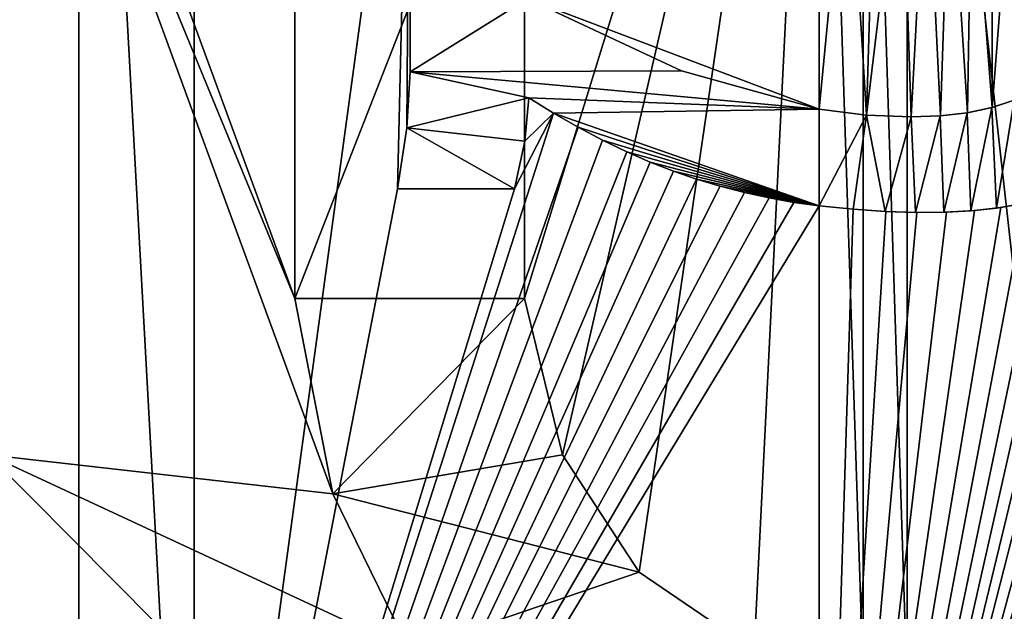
# Model space of a CAD drawing. Header units: millimetres. Extents: x -52 to 107, y -6 to 112.
# Tile 216 of 256: x 49.82 to 52.5, y 68.6 to 70.21. Entities that reach past the tile are written whole.
import ezdxf

# ---------------------------------------------------------------- set-up
doc = ezdxf.new("R2010")
doc.units = ezdxf.units.MM
doc.header["$LTSCALE"] = 65.185185
for name, color, linetype in [('1165', 7, 'CONTINUOUS'), ('1166', 7, 'CONTINUOUS'), ('1167', 7, 'CONTINUOUS'), ('1196', 7, 'CONTINUOUS'), ('1197', 7, 'CONTINUOUS'), ('1198', 7, 'CONTINUOUS'), ('1199', 7, 'CONTINUOUS'), ('1303', 7, 'CONTINUOUS'), ('1339', 7, 'CONTINUOUS'), ('1346', 7, 'CONTINUOUS'), ('1347', 7, 'CONTINUOUS'), ('1348', 7, 'CONTINUOUS'), ('1349', 7, 'CONTINUOUS'), ('1351', 7, 'CONTINUOUS'), ('1352', 7, 'CONTINUOUS'), ('1357', 7, 'CONTINUOUS'), ('1359', 7, 'CONTINUOUS'), ('3030', 7, 'CONTINUOUS'), ('3031', 7, 'CONTINUOUS'), ('3068', 7, 'CONTINUOUS'), ('3069', 7, 'CONTINUOUS'), ('3244', 7, 'CONTINUOUS'), ('3248', 7, 'CONTINUOUS'), ('3252', 7, 'CONTINUOUS'), ('468', 7, 'CONTINUOUS'), ('470', 7, 'CONTINUOUS'), ('471', 7, 'CONTINUOUS'), ('472', 7, 'CONTINUOUS'), ('478', 7, 'CONTINUOUS'), ('481', 7, 'CONTINUOUS'), ('482', 7, 'CONTINUOUS')]:
    doc.layers.add(name, color=color, linetype=linetype)

msp = doc.modelspace()

# ---------------------------------------------------------------- linework, layer by layer
at = {"layer": '1165', "color": 7, "linetype": 'CONTINUOUS', "true_color": 0x141a1c}
for points in [[(50.5728, 71.0489, 45.3001), (50.5728, 69.4532, 45.3001), (50.5728, 71.0489, 45.8001), (50.5728, 71.0489, 45.3001)], [(50.5728, 71.0489, 45.8001), (50.5728, 69.4532, 45.3001), (50.5728, 69.4532, 45.8001), (50.5728, 71.0489, 45.8001)]]:
    msp.add_3dface(points, dxfattribs=at)
at = {"layer": '1166', "color": 7, "linetype": 'CONTINUOUS', "true_color": 0x141a1c}
for points in [[(50.5728, 69.4532, 45.3001), (50.6769, 68.9213, 45.3001), (50.5728, 69.4532, 45.8001), (50.5728, 69.4532, 45.3001)], [(50.5728, 69.4532, 45.8001), (50.6769, 68.9213, 45.3001), (50.6769, 68.9213, 45.8001), (50.5728, 69.4532, 45.8001)]]:
    msp.add_3dface(points, dxfattribs=at)
at = {"layer": '1167', "color": 7, "linetype": 'CONTINUOUS', "true_color": 0x141a1c}
for points in [[(50.6769, 68.9213, 45.3001), (50.8853, 68.4958, 45.3001), (50.8853, 68.4958, 45.8001), (50.6769, 68.9213, 45.3001)], [(50.6769, 68.9213, 45.8001), (50.6769, 68.9213, 45.3001), (50.8853, 68.4958, 45.8001), (50.6769, 68.9213, 45.8001)]]:
    msp.add_3dface(points, dxfattribs=at)
at = {"layer": '1196', "color": 7, "linetype": 'CONTINUOUS', "true_color": 0x141a1c}
for points in [[(51.8228, 68.4958, 45.8001), (51.8228, 68.4958, 45.3001), (51.5103, 68.7085, 45.8001), (51.8228, 68.4958, 45.8001)], [(51.5103, 68.7085, 45.8001), (51.8228, 68.4958, 45.3001), (51.5103, 68.7085, 45.3001), (51.5103, 68.7085, 45.8001)]]:
    msp.add_3dface(points, dxfattribs=at)
at = {"layer": '1197', "color": 7, "linetype": 'CONTINUOUS', "true_color": 0x141a1c}
for points in [[(51.5103, 68.7085, 45.8001), (51.5103, 68.7085, 45.3001), (51.3019, 69.0277, 45.8001), (51.5103, 68.7085, 45.8001)], [(51.3019, 69.0277, 45.8001), (51.5103, 68.7085, 45.3001), (51.3019, 69.0277, 45.3001), (51.3019, 69.0277, 45.8001)]]:
    msp.add_3dface(points, dxfattribs=at)
at = {"layer": '1198', "color": 7, "linetype": 'CONTINUOUS', "true_color": 0x141a1c}
for points in [[(51.3019, 69.0277, 45.8001), (51.3019, 69.0277, 45.3001), (51.1978, 69.4532, 45.8001), (51.3019, 69.0277, 45.8001)], [(51.1978, 69.4532, 45.8001), (51.3019, 69.0277, 45.3001), (51.1978, 69.4532, 45.3001), (51.1978, 69.4532, 45.8001)]]:
    msp.add_3dface(points, dxfattribs=at)
at = {"layer": '1199', "color": 7, "linetype": 'CONTINUOUS', "true_color": 0x141a1c}
for points in [[(51.1978, 69.4532, 45.8001), (51.1978, 69.4532, 45.3001), (51.1978, 71.0489, 45.3001), (51.1978, 69.4532, 45.8001)], [(51.1978, 71.0489, 45.8001), (51.1978, 69.4532, 45.8001), (51.1978, 71.0489, 45.3001), (51.1978, 71.0489, 45.8001)]]:
    msp.add_3dface(points, dxfattribs=at)
at = {"layer": '1303', "color": 7, "linetype": 'CONTINUOUS', "true_color": 0x141a1c}
for points in [[(50.8872, 71.2046, -45.7999), (51.2058, 70.2694, -45.7999), (50.8872, 70.0699, -45.7999), (50.8872, 71.2046, -45.7999)], [(51.2058, 70.2694, -45.7999), (51.6255, 70.0728, -45.7999), (50.8872, 70.0699, -45.7999), (51.2058, 70.2694, -45.7999)], [(50.8776, 69.9174, -45.7999), (50.8872, 70.0699, -45.7999), (51.2097, 69.9987, -45.7999), (50.8776, 69.9174, -45.7999)], [(51.6255, 70.0728, -45.7999), (51.9999, 69.9683, -45.7999), (50.8872, 70.0699, -45.7999), (51.6255, 70.0728, -45.7999)], [(50.8872, 70.0699, -45.7999), (51.9999, 69.9683, -45.7999), (51.2097, 69.9987, -45.7999), (50.8872, 70.0699, -45.7999)], [(51.199, 69.8808, -45.7999), (50.8776, 69.9174, -45.7999), (51.2097, 69.9987, -45.7999), (51.199, 69.8808, -45.7999)], [(51.2097, 69.9987, -45.7999), (51.9999, 69.9683, -45.7999), (51.2774, 69.9571, -45.7999), (51.2097, 69.9987, -45.7999)], [(51.9999, 69.9683, -45.7999), (51.9999, 69.7049, -45.7999), (51.2774, 69.9571, -45.7999), (51.9999, 69.9683, -45.7999)], [(51.2774, 69.9571, -45.7999), (51.9999, 69.7049, -45.7999), (51.3444, 69.9188, -45.7999), (51.2774, 69.9571, -45.7999)], [(50.8522, 69.7513, -45.7999), (50.8776, 69.9174, -45.7999), (51.1708, 69.7513, -45.7999), (50.8522, 69.7513, -45.7999)], [(51.1708, 69.7513, -45.7999), (50.8776, 69.9174, -45.7999), (51.199, 69.8808, -45.7999), (51.1708, 69.7513, -45.7999)], [(51.3444, 69.9188, -45.7999), (51.9999, 69.7049, -45.7999), (51.4106, 69.8838, -45.7999), (51.3444, 69.9188, -45.7999)], [(51.4106, 69.8838, -45.7999), (51.9999, 69.7049, -45.7999), (51.4761, 69.8521, -45.7999), (51.4106, 69.8838, -45.7999)], [(51.4761, 69.8521, -45.7999), (51.9999, 69.7049, -45.7999), (51.5402, 69.824, -45.7999), (51.4761, 69.8521, -45.7999)], [(51.5402, 69.824, -45.7999), (51.9999, 69.7049, -45.7999), (51.6032, 69.7994, -45.7999), (51.5402, 69.824, -45.7999)], [(51.6032, 69.7994, -45.7999), (51.9999, 69.7049, -45.7999), (51.6662, 69.7777, -45.7999), (51.6032, 69.7994, -45.7999)], [(51.6662, 69.7777, -45.7999), (51.9999, 69.7049, -45.7999), (51.7306, 69.7583, -45.7999), (51.6662, 69.7777, -45.7999)], [(51.7306, 69.7583, -45.7999), (51.9999, 69.7049, -45.7999), (51.7965, 69.7411, -45.7999), (51.7306, 69.7583, -45.7999)], [(51.7965, 69.7411, -45.7999), (51.9999, 69.7049, -45.7999), (51.8634, 69.7265, -45.7999), (51.7965, 69.7411, -45.7999)], [(51.8634, 69.7265, -45.7999), (51.9999, 69.7049, -45.7999), (51.9312, 69.7145, -45.7999), (51.8634, 69.7265, -45.7999)]]:
    msp.add_3dface(points, dxfattribs=at)
at = {"layer": '1339', "color": 7, "linetype": 'CONTINUOUS', "true_color": 0x141a1c}
for points in [[(50.8872, 70.0699, -45.2999), (50.8872, 71.2046, -45.2999), (50.8872, 70.0699, -45.7999), (50.8872, 70.0699, -45.2999)], [(50.8872, 71.2046, -45.2999), (50.8872, 71.2046, -45.7999), (50.8872, 70.0699, -45.7999), (50.8872, 71.2046, -45.2999)]]:
    msp.add_3dface(points, dxfattribs=at)
at = {"layer": '1346', "color": 7, "linetype": 'CONTINUOUS', "true_color": 0x141a1c}
for points in [[(51.2774, 69.9571, -45.2999), (51.2097, 69.9987, -45.2999), (51.2774, 69.9571, -45.7999), (51.2774, 69.9571, -45.2999)], [(51.2097, 69.9987, -45.2999), (51.2097, 69.9987, -45.7999), (51.2774, 69.9571, -45.7999), (51.2097, 69.9987, -45.2999)], [(51.3444, 69.9188, -45.2999), (51.2774, 69.9571, -45.2999), (51.3444, 69.9188, -45.7999), (51.3444, 69.9188, -45.2999)], [(51.2774, 69.9571, -45.2999), (51.2774, 69.9571, -45.7999), (51.3444, 69.9188, -45.7999), (51.2774, 69.9571, -45.2999)], [(51.4106, 69.8838, -45.2999), (51.3444, 69.9188, -45.2999), (51.4106, 69.8838, -45.7999), (51.4106, 69.8838, -45.2999)], [(51.3444, 69.9188, -45.2999), (51.3444, 69.9188, -45.7999), (51.4106, 69.8838, -45.7999), (51.3444, 69.9188, -45.2999)], [(51.4761, 69.8521, -45.2999), (51.4106, 69.8838, -45.2999), (51.4761, 69.8521, -45.7999), (51.4761, 69.8521, -45.2999)], [(51.4106, 69.8838, -45.2999), (51.4106, 69.8838, -45.7999), (51.4761, 69.8521, -45.7999), (51.4106, 69.8838, -45.2999)], [(51.5402, 69.824, -45.2999), (51.4761, 69.8521, -45.2999), (51.5402, 69.824, -45.7999), (51.5402, 69.824, -45.2999)], [(51.4761, 69.8521, -45.2999), (51.4761, 69.8521, -45.7999), (51.5402, 69.824, -45.7999), (51.4761, 69.8521, -45.2999)], [(51.6032, 69.7994, -45.2999), (51.5402, 69.824, -45.2999), (51.6032, 69.7994, -45.7999), (51.6032, 69.7994, -45.2999)], [(51.5402, 69.824, -45.2999), (51.5402, 69.824, -45.7999), (51.6032, 69.7994, -45.7999), (51.5402, 69.824, -45.2999)], [(51.6662, 69.7777, -45.2999), (51.6032, 69.7994, -45.2999), (51.6662, 69.7777, -45.7999), (51.6662, 69.7777, -45.2999)], [(51.6032, 69.7994, -45.2999), (51.6032, 69.7994, -45.7999), (51.6662, 69.7777, -45.7999), (51.6032, 69.7994, -45.2999)], [(51.7306, 69.7583, -45.2999), (51.6662, 69.7777, -45.2999), (51.7306, 69.7583, -45.7999), (51.7306, 69.7583, -45.2999)], [(51.6662, 69.7777, -45.2999), (51.6662, 69.7777, -45.7999), (51.7306, 69.7583, -45.7999), (51.6662, 69.7777, -45.2999)], [(51.7965, 69.7411, -45.2999), (51.7306, 69.7583, -45.2999), (51.7965, 69.7411, -45.7999), (51.7965, 69.7411, -45.2999)], [(51.7306, 69.7583, -45.2999), (51.7306, 69.7583, -45.7999), (51.7965, 69.7411, -45.7999), (51.7306, 69.7583, -45.2999)], [(51.8634, 69.7265, -45.2999), (51.7965, 69.7411, -45.2999), (51.8634, 69.7265, -45.7999), (51.8634, 69.7265, -45.2999)], [(51.7965, 69.7411, -45.2999), (51.7965, 69.7411, -45.7999), (51.8634, 69.7265, -45.7999), (51.7965, 69.7411, -45.2999)], [(51.9312, 69.7145, -45.2999), (51.8634, 69.7265, -45.2999), (51.9312, 69.7145, -45.7999), (51.9312, 69.7145, -45.2999)], [(51.8634, 69.7265, -45.2999), (51.8634, 69.7265, -45.7999), (51.9312, 69.7145, -45.7999), (51.8634, 69.7265, -45.2999)], [(51.9999, 69.7049, -45.2999), (51.9312, 69.7145, -45.2999), (51.9999, 69.7049, -45.7999), (51.9999, 69.7049, -45.2999)], [(51.9999, 69.7049, -45.7999), (51.9312, 69.7145, -45.2999), (51.9312, 69.7145, -45.7999), (51.9999, 69.7049, -45.7999)], [(52.0924, 69.6958, -45.2997), (51.9999, 69.7049, -45.2999), (52.0921, 69.6958, -45.7997), (52.0924, 69.6958, -45.2997)], [(51.9999, 69.7049, -45.2999), (51.9999, 69.7049, -45.7999), (52.0921, 69.6958, -45.7997), (51.9999, 69.7049, -45.2999)], [(52.1795, 69.69, -45.7991), (52.0924, 69.6958, -45.2997), (52.0921, 69.6958, -45.7997), (52.1795, 69.69, -45.7991)], [(52.1811, 69.6899, -45.2991), (52.0924, 69.6958, -45.2997), (52.1795, 69.69, -45.7991), (52.1811, 69.6899, -45.2991)], [(52.2616, 69.6874, -45.7983), (52.1811, 69.6899, -45.2991), (52.1795, 69.69, -45.7991), (52.2616, 69.6874, -45.7983)], [(52.2659, 69.6873, -45.2982), (52.1811, 69.6899, -45.2991), (52.2616, 69.6874, -45.7983), (52.2659, 69.6873, -45.2982)], [(52.4129, 69.6917, -45.796), (52.3465, 69.6882, -45.2971), (52.3392, 69.688, -45.7972), (52.4129, 69.6917, -45.796)], [(52.4228, 69.6925, -45.2957), (52.3465, 69.6882, -45.2971), (52.4129, 69.6917, -45.796), (52.4228, 69.6925, -45.2957)], [(52.4826, 69.6989, -45.7945), (52.4228, 69.6925, -45.2957), (52.4129, 69.6917, -45.796), (52.4826, 69.6989, -45.7945)], [(52.4943, 69.7006, -45.2941), (52.4228, 69.6925, -45.2957), (52.4826, 69.6989, -45.7945), (52.4943, 69.7006, -45.2941)], [(52.5488, 69.7102, -45.793), (52.4943, 69.7006, -45.2941), (52.4826, 69.6989, -45.7945), (52.5488, 69.7102, -45.793)], [(52.5605, 69.7127, -45.2925), (52.4943, 69.7006, -45.2941), (52.5488, 69.7102, -45.793), (52.5605, 69.7127, -45.2925)], [(52.3392, 69.688, -45.7972), (52.2659, 69.6873, -45.2982), (52.2616, 69.6874, -45.7983), (52.3392, 69.688, -45.7972)], [(52.3465, 69.6882, -45.2971), (52.2659, 69.6873, -45.2982), (52.3392, 69.688, -45.7972), (52.3465, 69.6882, -45.2971)]]:
    msp.add_3dface(points, dxfattribs=at)
at = {"layer": '1347', "color": 7, "linetype": 'CONTINUOUS', "true_color": 0x141a1c}
for points in [[(51.2097, 69.9987, -45.2999), (51.199, 69.8808, -45.2999), (51.2097, 69.9987, -45.7999), (51.2097, 69.9987, -45.2999)], [(51.199, 69.8808, -45.2999), (51.199, 69.8808, -45.7999), (51.2097, 69.9987, -45.7999), (51.199, 69.8808, -45.2999)], [(51.199, 69.8808, -45.2999), (51.1708, 69.7513, -45.2999), (51.199, 69.8808, -45.7999), (51.199, 69.8808, -45.2999)], [(51.1708, 69.7513, -45.2999), (51.1708, 69.7513, -45.7999), (51.199, 69.8808, -45.7999), (51.1708, 69.7513, -45.2999)]]:
    msp.add_3dface(points, dxfattribs=at)
at = {"layer": '1348', "color": 7, "linetype": 'CONTINUOUS', "true_color": 0x141a1c}
for points in [[(51.1708, 69.7513, -45.2999), (50.8522, 69.7513, -45.2999), (51.1708, 69.7513, -45.7999), (51.1708, 69.7513, -45.2999)], [(50.8522, 69.7513, -45.2999), (50.8522, 69.7513, -45.7999), (51.1708, 69.7513, -45.7999), (50.8522, 69.7513, -45.2999)]]:
    msp.add_3dface(points, dxfattribs=at)
at = {"layer": '1349', "color": 7, "linetype": 'CONTINUOUS', "true_color": 0x141a1c}
for points in [[(50.8776, 69.9174, -45.2999), (50.8872, 70.0699, -45.2999), (50.8776, 69.9174, -45.7999), (50.8776, 69.9174, -45.2999)], [(50.8872, 70.0699, -45.2999), (50.8872, 70.0699, -45.7999), (50.8776, 69.9174, -45.7999), (50.8872, 70.0699, -45.2999)], [(50.8522, 69.7513, -45.2999), (50.8776, 69.9174, -45.2999), (50.8522, 69.7513, -45.7999), (50.8522, 69.7513, -45.2999)], [(50.8776, 69.9174, -45.2999), (50.8776, 69.9174, -45.7999), (50.8522, 69.7513, -45.7999), (50.8776, 69.9174, -45.2999)]]:
    msp.add_3dface(points, dxfattribs=at)
at = {"layer": '1351', "color": 7, "linetype": 'CONTINUOUS', "true_color": 0x141a1c}
for points in [[(51.6255, 70.0728, -45.7999), (51.2058, 70.2694, -45.7999), (51.6255, 70.0728, -45.2999), (51.6255, 70.0728, -45.7999)], [(51.2058, 70.2694, -45.7999), (51.2058, 70.2694, -45.2999), (51.6255, 70.0728, -45.2999), (51.2058, 70.2694, -45.7999)], [(51.9999, 69.9683, -45.7999), (51.6255, 70.0728, -45.7999), (51.9999, 69.9683, -45.2999), (51.9999, 69.9683, -45.7999)], [(51.9999, 69.9683, -45.2999), (51.6255, 70.0728, -45.7999), (51.6255, 70.0728, -45.2999), (51.9999, 69.9683, -45.2999)], [(52.1284, 69.9521, -45.2995), (51.9999, 69.9683, -45.7999), (51.9999, 69.9683, -45.2999), (52.1284, 69.9521, -45.2995)], [(51.9999, 69.9683, -45.7999), (52.1284, 69.9521, -45.2995), (52.1284, 69.9521, -45.7995), (51.9999, 69.9683, -45.7999)], [(52.2499, 69.9469, -45.2984), (52.2498, 69.9469, -45.7985), (52.1284, 69.9521, -45.7995), (52.2499, 69.9469, -45.2984)], [(52.1284, 69.9521, -45.2995), (52.2499, 69.9469, -45.2984), (52.1284, 69.9521, -45.7995), (52.1284, 69.9521, -45.2995)]]:
    msp.add_3dface(points, dxfattribs=at)
at = {"layer": '1352', "color": 7, "linetype": 'CONTINUOUS', "true_color": 0x141a1c}
for points in [[(52.4695, 69.9727, -45.7948), (52.4707, 69.973, -45.2947), (52.5301, 69.9923, -45.7934), (52.4695, 69.9727, -45.7948)], [(52.4707, 69.973, -45.2947), (52.5309, 69.9926, -45.2933), (52.5301, 69.9923, -45.7934), (52.4707, 69.973, -45.2947)], [(52.3295, 69.9498, -45.7974), (52.3297, 69.9497, -45.2973), (52.4028, 69.9584, -45.7962), (52.3295, 69.9498, -45.7974)], [(52.3297, 69.9497, -45.2973), (52.4034, 69.9585, -45.2961), (52.4028, 69.9584, -45.7962), (52.3297, 69.9497, -45.2973)], [(52.4028, 69.9584, -45.7962), (52.4034, 69.9585, -45.2961), (52.4695, 69.9727, -45.7948), (52.4028, 69.9584, -45.7962)], [(52.4034, 69.9585, -45.2961), (52.4707, 69.973, -45.2947), (52.4695, 69.9727, -45.7948), (52.4034, 69.9585, -45.2961)], [(52.2498, 69.9469, -45.7985), (52.3297, 69.9497, -45.2973), (52.3295, 69.9498, -45.7974), (52.2498, 69.9469, -45.7985)], [(52.2498, 69.9469, -45.7985), (52.2499, 69.9469, -45.2984), (52.3297, 69.9497, -45.2973), (52.2498, 69.9469, -45.7985)]]:
    msp.add_3dface(points, dxfattribs=at)
at = {"layer": '1357', "color": 7, "linetype": 'CONTINUOUS', "true_color": 0x141a1c}
for points in [[(50.2991, 72.6062, -45.2999), (50.2991, 66.9002, -45.2999), (50.2991, 72.6062, -45.7999), (50.2991, 72.6062, -45.2999)], [(50.2991, 72.6062, -45.7999), (50.2991, 66.9002, -45.2999), (50.2991, 66.9002, -45.7999), (50.2991, 72.6062, -45.7999)]]:
    msp.add_3dface(points, dxfattribs=at)
at = {"layer": '1359', "color": 7, "linetype": 'CONTINUOUS', "true_color": 0x141a1c}
for points in [[(49.9856, 66.9002, -45.2999), (49.9856, 72.6062, -45.2999), (49.9856, 66.9002, -45.7999), (49.9856, 66.9002, -45.2999)], [(49.9856, 66.9002, -45.7999), (49.9856, 72.6062, -45.2999), (49.9856, 72.6062, -45.7999), (49.9856, 66.9002, -45.7999)]]:
    msp.add_3dface(points, dxfattribs=at)
at = {"layer": '3030', "color": 7, "linetype": 'CONTINUOUS', "true_color": 0xe0f2ff}
for points in [[(51.1978, 69.4532, 45.3001), (51.3019, 69.0277, 45.3001), (51.9998, 72.0516, 45.3001), (51.1978, 69.4532, 45.3001)], [(51.1978, 71.0489, 45.3001), (51.1978, 69.4532, 45.3001), (51.9998, 72.0516, 45.3001), (51.1978, 71.0489, 45.3001)], [(51.3019, 69.0277, 45.3001), (51.5103, 68.7085, 45.3001), (51.9998, 72.0516, 45.3001), (51.3019, 69.0277, 45.3001)], [(51.5103, 68.7085, 45.3001), (51.8228, 68.4958, 45.3001), (51.9998, 72.0516, 45.3001), (51.5103, 68.7085, 45.3001)], [(51.8228, 68.4958, 45.3001), (51.9999, 68.4505, 45.3001), (51.9998, 72.0516, 45.3001), (51.8228, 68.4958, 45.3001)]]:
    msp.add_3dface(points, dxfattribs=at)
at = {"layer": '3031', "color": 7, "linetype": 'CONTINUOUS', "true_color": 0xe0f2ff}
for points in [[(52.2394, 68.3894, 45.2988), (52.2394, 72.1128, 45.2988), (52.1196, 72.0822, 45.2998), (52.2394, 68.3894, 45.2988)], [(52.6562, 72.1128, 45.29), (52.2394, 72.1128, 45.2988), (52.6562, 68.3894, 45.29), (52.6562, 72.1128, 45.29)], [(52.2394, 72.1128, 45.2988), (52.2394, 68.3894, 45.2988), (52.6562, 68.3894, 45.29), (52.2394, 72.1128, 45.2988)], [(52.1197, 68.42, 45.2998), (52.1196, 72.0822, 45.2998), (51.9998, 72.0516, 45.3001), (52.1197, 68.42, 45.2998)], [(52.1197, 68.42, 45.2998), (52.2394, 68.3894, 45.2988), (52.1196, 72.0822, 45.2998), (52.1197, 68.42, 45.2998)], [(51.9999, 68.4505, 45.3001), (52.1197, 68.42, 45.2998), (51.9998, 72.0516, 45.3001), (51.9999, 68.4505, 45.3001)]]:
    msp.add_3dface(points, dxfattribs=at)
at = {"layer": '3068', "color": 7, "linetype": 'CONTINUOUS', "true_color": 0xe0f2ff}
for points in [[(51.9999, 69.9683, -45.2999), (51.9999, 70.7905, -45.2999), (52.0782, 70.7756, -45.2997), (51.9999, 69.9683, -45.2999)], [(52.1284, 69.9521, -45.2995), (51.9999, 69.9683, -45.2999), (52.0782, 70.7756, -45.2997), (52.1284, 69.9521, -45.2995)], [(52.1284, 69.9521, -45.2995), (52.0782, 70.7756, -45.2997), (52.1529, 70.7599, -45.2993), (52.1284, 69.9521, -45.2995)], [(52.1284, 69.9521, -45.2995), (52.1529, 70.7599, -45.2993), (52.2241, 70.7433, -45.2987), (52.1284, 69.9521, -45.2995)], [(52.2499, 69.9469, -45.2984), (52.1284, 69.9521, -45.2995), (52.2241, 70.7433, -45.2987), (52.2499, 69.9469, -45.2984)], [(52.2499, 69.9469, -45.2984), (52.2241, 70.7433, -45.2987), (52.2916, 70.7262, -45.2979), (52.2499, 69.9469, -45.2984)], [(52.2499, 69.9469, -45.2984), (52.2916, 70.7262, -45.2979), (52.3297, 69.9497, -45.2973), (52.2499, 69.9469, -45.2984)], [(52.2916, 70.7262, -45.2979), (52.3556, 70.7086, -45.2969), (52.3297, 69.9497, -45.2973), (52.2916, 70.7262, -45.2979)], [(52.3556, 70.7086, -45.2969), (52.4034, 69.9585, -45.2961), (52.3297, 69.9497, -45.2973), (52.3556, 70.7086, -45.2969)], [(52.3556, 70.7086, -45.2969), (52.4156, 70.6899, -45.2958), (52.4034, 69.9585, -45.2961), (52.3556, 70.7086, -45.2969)], [(52.4156, 70.6899, -45.2958), (52.4707, 69.973, -45.2947), (52.4034, 69.9585, -45.2961), (52.4156, 70.6899, -45.2958)], [(52.4156, 70.6899, -45.2958), (52.4715, 70.6699, -45.2947), (52.4707, 69.973, -45.2947), (52.4156, 70.6899, -45.2958)], [(52.4715, 70.6699, -45.2947), (52.5231, 70.6473, -45.2935), (52.4707, 69.973, -45.2947), (52.4715, 70.6699, -45.2947)], [(52.5231, 70.6473, -45.2935), (52.5309, 69.9926, -45.2933), (52.4707, 69.973, -45.2947), (52.5231, 70.6473, -45.2935)]]:
    msp.add_3dface(points, dxfattribs=at)
at = {"layer": '3069', "color": 7, "linetype": 'CONTINUOUS', "true_color": 0xe0f2ff}
for points in [[(51.9999, 69.9683, -45.2999), (51.2058, 70.2694, -45.2999), (51.9999, 70.7905, -45.2999), (51.9999, 69.9683, -45.2999)], [(51.2058, 70.2694, -45.2999), (51.9999, 69.9683, -45.2999), (51.6255, 70.0728, -45.2999), (51.2058, 70.2694, -45.2999)]]:
    msp.add_3dface(points, dxfattribs=at)
at = {"layer": '3244', "color": 7, "linetype": 'CONTINUOUS', "true_color": 0xe0f2ff}
for points in [[(50.5728, 71.0489, 45.8001), (50.5728, 69.4532, 45.8001), (51.1978, 71.0489, 45.8001), (50.5728, 71.0489, 45.8001)], [(50.5728, 69.4532, 45.8001), (51.1978, 69.4532, 45.8001), (51.1978, 71.0489, 45.8001), (50.5728, 69.4532, 45.8001)], [(50.5728, 69.4532, 45.8001), (50.6769, 68.9213, 45.8001), (51.1978, 69.4532, 45.8001), (50.5728, 69.4532, 45.8001)], [(50.6769, 68.9213, 45.8001), (51.3019, 69.0277, 45.8001), (51.1978, 69.4532, 45.8001), (50.6769, 68.9213, 45.8001)], [(50.6769, 68.9213, 45.8001), (51.5103, 68.7085, 45.8001), (51.3019, 69.0277, 45.8001), (50.6769, 68.9213, 45.8001)], [(50.6769, 68.9213, 45.8001), (50.8853, 68.4958, 45.8001), (51.5103, 68.7085, 45.8001), (50.6769, 68.9213, 45.8001)], [(50.8853, 68.4958, 45.8001), (51.8228, 68.4958, 45.8001), (51.5103, 68.7085, 45.8001), (50.8853, 68.4958, 45.8001)]]:
    msp.add_3dface(points, dxfattribs=at)
at = {"layer": '3248', "color": 7, "linetype": 'CONTINUOUS', "true_color": 0xe0f2ff}
for points in [[(50.2991, 72.6062, -45.7999), (50.2991, 66.9002, -45.7999), (49.9856, 72.6062, -45.7999), (50.2991, 72.6062, -45.7999)], [(50.2991, 66.9002, -45.7999), (49.9856, 66.9002, -45.7999), (49.9856, 72.6062, -45.7999), (50.2991, 66.9002, -45.7999)]]:
    msp.add_3dface(points, dxfattribs=at)
at = {"layer": '3252', "color": 7, "linetype": 'CONTINUOUS', "true_color": 0xe0f2ff}
for points in [[(52.4826, 69.6989, -45.7945), (52.4695, 69.9727, -45.7948), (52.5301, 69.9923, -45.7934), (52.4826, 69.6989, -45.7945)], [(52.5488, 69.7102, -45.793), (52.4826, 69.6989, -45.7945), (52.5301, 69.9923, -45.7934), (52.5488, 69.7102, -45.793)], [(51.9999, 69.7049, -45.7999), (51.9999, 69.9683, -45.7999), (52.1284, 69.9521, -45.7995), (51.9999, 69.7049, -45.7999)], [(52.3392, 69.688, -45.7972), (52.3295, 69.9498, -45.7974), (52.4028, 69.9584, -45.7962), (52.3392, 69.688, -45.7972)], [(52.4129, 69.6917, -45.796), (52.3392, 69.688, -45.7972), (52.4028, 69.9584, -45.7962), (52.4129, 69.6917, -45.796)], [(52.4129, 69.6917, -45.796), (52.4028, 69.9584, -45.7962), (52.4695, 69.9727, -45.7948), (52.4129, 69.6917, -45.796)], [(52.4826, 69.6989, -45.7945), (52.4129, 69.6917, -45.796), (52.4695, 69.9727, -45.7948), (52.4826, 69.6989, -45.7945)], [(52.0921, 69.6958, -45.7997), (51.9999, 69.7049, -45.7999), (52.1284, 69.9521, -45.7995), (52.0921, 69.6958, -45.7997)], [(52.1795, 69.69, -45.7991), (52.0921, 69.6958, -45.7997), (52.1284, 69.9521, -45.7995), (52.1795, 69.69, -45.7991)], [(52.2498, 69.9469, -45.7985), (52.1795, 69.69, -45.7991), (52.1284, 69.9521, -45.7995), (52.2498, 69.9469, -45.7985)], [(52.2616, 69.6874, -45.7983), (52.1795, 69.69, -45.7991), (52.2498, 69.9469, -45.7985), (52.2616, 69.6874, -45.7983)], [(52.2616, 69.6874, -45.7983), (52.2498, 69.9469, -45.7985), (52.3295, 69.9498, -45.7974), (52.2616, 69.6874, -45.7983)], [(52.3392, 69.688, -45.7972), (52.2616, 69.6874, -45.7983), (52.3295, 69.9498, -45.7974), (52.3392, 69.688, -45.7972)]]:
    msp.add_3dface(points, dxfattribs=at)
at = {"layer": '468', "color": 7, "linetype": 'CONTINUOUS', "true_color": 0xe0f2ff}
for points in [[(-3.0002, 103.4509, 44.0002), (51.9998, 103.4511, 44.0002), (-3.0001, 60.1643, 44.0001), (-3.0002, 103.4509, 44.0002)], [(-3.0001, 60.1643, 44.0001), (51.9998, 103.4511, 44.0002), (51.9999, 60.1644, 44.0001), (-3.0001, 60.1643, 44.0001)]]:
    msp.add_3dface(points, dxfattribs=at)
at = {"layer": '470', "color": 7, "linetype": 'CONTINUOUS', "true_color": 0xe0f2ff}
for points in [[(51.9998, 103.4513, -43.9998), (-3.0002, 103.4511, -43.9998), (51.9999, 60.1646, -43.9999), (51.9998, 103.4513, -43.9998)], [(51.9999, 60.1646, -43.9999), (-3.0002, 103.4511, -43.9998), (-3.0001, 60.1644, -43.9999), (51.9999, 60.1646, -43.9999)]]:
    msp.add_3dface(points, dxfattribs=at)
at = {"layer": '471', "color": 7, "linetype": 'CONTINUOUS', "true_color": 0xe0f2ff}
for points in [[(51.9999, 60.1644, 44.0001), (51.9998, 103.4511, 44.0002), (61.9998, 103.4511, 41.3207), (51.9999, 60.1644, 44.0001)], [(51.9999, 60.1644, 44.0001), (61.9998, 103.4511, 41.3207), (54.0861, 60.4601, 43.891), (51.9999, 60.1644, 44.0001)]]:
    msp.add_3dface(points, dxfattribs=at)
at = {"layer": '472', "color": 7, "linetype": 'CONTINUOUS', "true_color": 0xe0f2ff}
for points in [[(51.9998, 103.4513, -43.9998), (51.9999, 60.1646, -43.9999), (54.0756, 60.4579, -43.8919), (51.9998, 103.4513, -43.9998)], [(61.9998, 103.4513, -41.3203), (51.9998, 103.4513, -43.9998), (60.3568, 62.4005, -42.1703), (61.9998, 103.4513, -41.3203)], [(60.3568, 62.4005, -42.1703), (51.9998, 103.4513, -43.9998), (56.869, 61.3396, -43.3982), (60.3568, 62.4005, -42.1703)], [(56.869, 61.3396, -43.3982), (51.9998, 103.4513, -43.9998), (54.0756, 60.4579, -43.8919), (56.869, 61.3396, -43.3982)]]:
    msp.add_3dface(points, dxfattribs=at)
at = {"layer": '478', "color": 7, "linetype": 'CONTINUOUS', "true_color": 0xe0f2ff}
for points in [[(50.5728, 69.4532, 45.3001), (50.5728, 71.0489, 45.3001), (49.6353, 72.0064, 45.3001), (50.5728, 69.4532, 45.3001)], [(49.7394, 71.4745, 45.3001), (50.5728, 69.4532, 45.3001), (49.6353, 72.0064, 45.3001), (49.7394, 71.4745, 45.3001)], [(50.6769, 68.9213, 45.3001), (50.5728, 69.4532, 45.3001), (49.7394, 71.4745, 45.3001), (50.6769, 68.9213, 45.3001)], [(49.7394, 69.0277, 45.3001), (50.6769, 68.9213, 45.3001), (49.7394, 71.4745, 45.3001), (49.7394, 69.0277, 45.3001)], [(29.8124, 71.4425, 45.3001), (29.5624, 71.3148, 45.3001), (51.9999, 66.7511, 45.3001), (29.8124, 71.4425, 45.3001)], [(30.7499, 71.251, 45.3001), (29.8124, 71.4425, 45.3001), (51.9999, 66.7511, 45.3001), (30.7499, 71.251, 45.3001)], [(29.5624, 71.3148, 45.3001), (29.2499, 71.251, 45.3001), (51.9999, 66.7511, 45.3001), (29.5624, 71.3148, 45.3001)], [(51.9999, 66.7511, 45.3001), (6.9999, 71.251, 45.3001), (0.0141, 66.8999, 45.3001), (51.9999, 66.7511, 45.3001)], [(12.9999, 71.251, 45.3001), (6.9999, 71.251, 45.3001), (51.9999, 66.7511, 45.3001), (12.9999, 71.251, 45.3001)], [(16.2499, 71.251, 45.3001), (12.9999, 71.251, 45.3001), (51.9999, 66.7511, 45.3001), (16.2499, 71.251, 45.3001)], [(16.6249, 71.251, 45.3001), (16.2499, 71.251, 45.3001), (51.9999, 66.7511, 45.3001), (16.6249, 71.251, 45.3001)], [(17.4999, 71.251, 45.3001), (16.6249, 71.251, 45.3001), (51.9999, 66.7511, 45.3001), (17.4999, 71.251, 45.3001)], [(17.9999, 71.251, 45.3001), (17.4999, 71.251, 45.3001), (51.9999, 66.7511, 45.3001), (17.9999, 71.251, 45.3001)], [(18.8749, 71.251, 45.3001), (17.9999, 71.251, 45.3001), (51.9999, 66.7511, 45.3001), (18.8749, 71.251, 45.3001)], [(19.2499, 71.251, 45.3001), (18.8749, 71.251, 45.3001), (51.9999, 66.7511, 45.3001), (19.2499, 71.251, 45.3001)], [(19.7499, 71.251, 45.3001), (19.2499, 71.251, 45.3001), (51.9999, 66.7511, 45.3001), (19.7499, 71.251, 45.3001)], [(20.1249, 71.251, 45.3001), (19.7499, 71.251, 45.3001), (51.9999, 66.7511, 45.3001), (20.1249, 71.251, 45.3001)], [(20.6249, 71.251, 45.3001), (20.1249, 71.251, 45.3001), (51.9999, 66.7511, 45.3001), (20.6249, 71.251, 45.3001)], [(20.9999, 71.251, 45.3001), (20.6249, 71.251, 45.3001), (51.9999, 66.7511, 45.3001), (20.9999, 71.251, 45.3001)], [(22.5624, 71.251, 45.3001), (20.9999, 71.251, 45.3001), (51.9999, 66.7511, 45.3001), (22.5624, 71.251, 45.3001)], [(23.1249, 71.251, 45.3001), (22.5624, 71.251, 45.3001), (51.9999, 66.7511, 45.3001), (23.1249, 71.251, 45.3001)], [(23.6249, 71.251, 45.3001), (23.1249, 71.251, 45.3001), (51.9999, 66.7511, 45.3001), (23.6249, 71.251, 45.3001)], [(23.9999, 71.251, 45.3001), (23.6249, 71.251, 45.3001), (51.9999, 66.7511, 45.3001), (23.9999, 71.251, 45.3001)], [(24.4999, 71.251, 45.3001), (23.9999, 71.251, 45.3001), (51.9999, 66.7511, 45.3001), (24.4999, 71.251, 45.3001)], [(24.8749, 71.251, 45.3001), (24.4999, 71.251, 45.3001), (51.9999, 66.7511, 45.3001), (24.8749, 71.251, 45.3001)], [(25.7499, 71.251, 45.3001), (24.8749, 71.251, 45.3001), (51.9999, 66.7511, 45.3001), (25.7499, 71.251, 45.3001)], [(26.2499, 71.251, 45.3001), (25.7499, 71.251, 45.3001), (51.9999, 66.7511, 45.3001), (26.2499, 71.251, 45.3001)], [(27.1249, 71.251, 45.3001), (26.2499, 71.251, 45.3001), (51.9999, 66.7511, 45.3001), (27.1249, 71.251, 45.3001)], [(27.4999, 71.251, 45.3001), (27.1249, 71.251, 45.3001), (51.9999, 66.7511, 45.3001), (27.4999, 71.251, 45.3001)], [(28.9999, 71.251, 45.3001), (27.4999, 71.251, 45.3001), (51.9999, 66.7511, 45.3001), (28.9999, 71.251, 45.3001)], [(29.2499, 71.251, 45.3001), (28.9999, 71.251, 45.3001), (51.9999, 66.7511, 45.3001), (29.2499, 71.251, 45.3001)], [(30.7499, 71.251, 45.3001), (51.9999, 66.7511, 45.3001), (46.8228, 67.8574, 45.3001), (30.7499, 71.251, 45.3001)], [(51.9999, 66.7511, 45.3001), (49.7394, 69.0277, 45.3001), (49.6353, 68.4957, 45.3001), (51.9999, 66.7511, 45.3001)], [(50.8853, 68.4958, 45.3001), (50.6769, 68.9213, 45.3001), (49.7394, 69.0277, 45.3001), (50.8853, 68.4958, 45.3001)], [(51.9999, 66.7511, 45.3001), (50.8853, 68.4958, 45.3001), (49.7394, 69.0277, 45.3001), (51.9999, 66.7511, 45.3001)]]:
    msp.add_3dface(points, dxfattribs=at)
at = {"layer": '481', "color": 7, "linetype": 'CONTINUOUS', "true_color": 0xe0f2ff}
for points in [[(51.9999, 66.7513, -45.2999), (53.0529, 70.1795, -45.2738), (53.4752, 71.2344, -45.2487), (51.9999, 66.7513, -45.2999)], [(54.9999, 69.7513, -45.0876), (51.9999, 66.7513, -45.2999), (54.9999, 71.2344, -45.0876), (54.9999, 69.7513, -45.0876)], [(54.9999, 71.2344, -45.0876), (51.9999, 66.7513, -45.2999), (53.7939, 69.7513, -45.2242), (54.9999, 71.2344, -45.0876)], [(53.4752, 69.7513, -45.2487), (51.9999, 66.7513, -45.2999), (53.4752, 71.2344, -45.2487), (53.4752, 69.7513, -45.2487)], [(53.0283, 70.1059, -45.275), (53.0529, 70.1795, -45.2738), (51.9999, 66.7513, -45.2999), (53.0283, 70.1059, -45.275)], [(52.9928, 70.0326, -45.2767), (53.0283, 70.1059, -45.275), (51.9999, 66.7513, -45.2999), (52.9928, 70.0326, -45.2767)], [(52.9491, 69.9642, -45.2787), (52.9928, 70.0326, -45.2767), (51.9999, 66.7513, -45.2999), (52.9491, 69.9642, -45.2787)], [(52.8982, 69.9022, -45.2809), (52.9491, 69.9642, -45.2787), (51.9999, 66.7513, -45.2999), (52.8982, 69.9022, -45.2809)], [(52.8416, 69.8478, -45.2833), (52.8982, 69.9022, -45.2809), (51.9999, 66.7513, -45.2999), (52.8416, 69.8478, -45.2833)], [(52.7797, 69.8016, -45.2856), (52.8416, 69.8478, -45.2833), (51.9999, 66.7513, -45.2999), (52.7797, 69.8016, -45.2856)], [(52.7309, 69.7731, -45.2873), (52.7797, 69.8016, -45.2856), (51.9999, 66.7513, -45.2999), (52.7309, 69.7731, -45.2873)], [(52.6784, 69.7489, -45.2891), (52.7309, 69.7731, -45.2873), (51.9999, 66.7513, -45.2999), (52.6784, 69.7489, -45.2891)], [(62.6499, 66.7513, -42.4462), (51.9999, 66.7513, -45.2999), (59.3548, 69.7513, -43.9898), (62.6499, 66.7513, -42.4462)], [(59.3548, 69.7513, -43.9898), (51.9999, 66.7513, -45.2999), (59.1937, 69.7513, -44.0483), (59.3548, 69.7513, -43.9898)], [(59.1937, 69.7513, -44.0483), (51.9999, 66.7513, -45.2999), (59.0322, 69.7513, -44.1055), (59.1937, 69.7513, -44.0483)], [(59.0322, 69.7513, -44.1055), (51.9999, 66.7513, -45.2999), (57.7136, 69.7513, -44.5192), (59.0322, 69.7513, -44.1055)], [(57.7136, 69.7513, -44.5192), (51.9999, 66.7513, -45.2999), (57.5551, 69.7513, -44.5627), (57.7136, 69.7513, -44.5192)], [(57.5551, 69.7513, -44.5627), (51.9999, 66.7513, -45.2999), (57.3962, 69.7513, -44.605), (57.5551, 69.7513, -44.5627)], [(57.3962, 69.7513, -44.605), (51.9999, 66.7513, -45.2999), (56.8418, 69.7513, -44.7422), (57.3962, 69.7513, -44.605)], [(56.8418, 69.7513, -44.7422), (51.9999, 66.7513, -45.2999), (56.6833, 69.7513, -44.7786), (56.8418, 69.7513, -44.7422)], [(56.6833, 69.7513, -44.7786), (51.9999, 66.7513, -45.2999), (56.5245, 69.7513, -44.8138), (56.6833, 69.7513, -44.7786)], [(56.5245, 69.7513, -44.8138), (51.9999, 66.7513, -45.2999), (55.3185, 69.7513, -45.0398), (56.5245, 69.7513, -44.8138)], [(55.3185, 69.7513, -45.0398), (51.9999, 66.7513, -45.2999), (55.1593, 69.7513, -45.0643), (55.3185, 69.7513, -45.0398)], [(55.1593, 69.7513, -45.0643), (51.9999, 66.7513, -45.2999), (54.9999, 69.7513, -45.0876), (55.1593, 69.7513, -45.0643)], [(53.7939, 69.7513, -45.2242), (51.9999, 66.7513, -45.2999), (53.6346, 69.7513, -45.2371), (53.7939, 69.7513, -45.2242)], [(53.6346, 69.7513, -45.2371), (51.9999, 66.7513, -45.2999), (53.4752, 69.7513, -45.2487), (53.6346, 69.7513, -45.2371)], [(52.6218, 69.7289, -45.2908), (52.6784, 69.7489, -45.2891), (51.9999, 66.7513, -45.2999), (52.6218, 69.7289, -45.2908)], [(52.5605, 69.7127, -45.2925), (52.6218, 69.7289, -45.2908), (51.9999, 66.7513, -45.2999), (52.5605, 69.7127, -45.2925)], [(52.4943, 69.7006, -45.2941), (52.5605, 69.7127, -45.2925), (51.9999, 66.7513, -45.2999), (52.4943, 69.7006, -45.2941)], [(51.9999, 69.7049, -45.2999), (52.0924, 69.6958, -45.2997), (51.9999, 66.7513, -45.2999), (51.9999, 69.7049, -45.2999)], [(52.4228, 69.6925, -45.2957), (52.4943, 69.7006, -45.2941), (51.9999, 66.7513, -45.2999), (52.4228, 69.6925, -45.2957)], [(52.0924, 69.6958, -45.2997), (52.1811, 69.6899, -45.2991), (51.9999, 66.7513, -45.2999), (52.0924, 69.6958, -45.2997)], [(52.3465, 69.6882, -45.2971), (52.4228, 69.6925, -45.2957), (51.9999, 66.7513, -45.2999), (52.3465, 69.6882, -45.2971)], [(52.1811, 69.6899, -45.2991), (52.2659, 69.6873, -45.2982), (51.9999, 66.7513, -45.2999), (52.1811, 69.6899, -45.2991)], [(52.2659, 69.6873, -45.2982), (52.3465, 69.6882, -45.2971), (51.9999, 66.7513, -45.2999), (52.2659, 69.6873, -45.2982)]]:
    msp.add_3dface(points, dxfattribs=at)
at = {"layer": '482', "color": 7, "linetype": 'CONTINUOUS', "true_color": 0xe0f2ff}
for points in [[(49.9856, 66.9002, -45.2999), (42.9999, 71.2512, -45.2999), (49.9856, 72.6062, -45.2999), (49.9856, 66.9002, -45.2999)], [(50.2991, 72.6062, -45.2999), (50.8872, 71.2046, -45.2999), (50.2991, 66.9002, -45.2999), (50.2991, 72.6062, -45.2999)], [(-3.0001, 66.7511, -45.2999), (42.9999, 71.2512, -45.2999), (49.9856, 66.9002, -45.2999), (-3.0001, 66.7511, -45.2999)], [(50.8872, 71.2046, -45.2999), (50.8522, 69.7513, -45.2999), (50.2991, 66.9002, -45.2999), (50.8872, 71.2046, -45.2999)], [(50.8522, 69.7513, -45.2999), (50.8872, 71.2046, -45.2999), (50.8776, 69.9174, -45.2999), (50.8522, 69.7513, -45.2999)], [(50.8872, 71.2046, -45.2999), (50.8872, 70.0699, -45.2999), (50.8776, 69.9174, -45.2999), (50.8872, 71.2046, -45.2999)], [(51.2097, 69.9987, -45.2999), (51.2774, 69.9571, -45.2999), (51.199, 69.8808, -45.2999), (51.2097, 69.9987, -45.2999)], [(51.2774, 69.9571, -45.2999), (51.3444, 69.9188, -45.2999), (50.2991, 66.9002, -45.2999), (51.2774, 69.9571, -45.2999)], [(51.1708, 69.7513, -45.2999), (51.2774, 69.9571, -45.2999), (50.2991, 66.9002, -45.2999), (51.1708, 69.7513, -45.2999)], [(51.199, 69.8808, -45.2999), (51.2774, 69.9571, -45.2999), (51.1708, 69.7513, -45.2999), (51.199, 69.8808, -45.2999)], [(51.3444, 69.9188, -45.2999), (51.4106, 69.8838, -45.2999), (50.2991, 66.9002, -45.2999), (51.3444, 69.9188, -45.2999)], [(51.4106, 69.8838, -45.2999), (51.4761, 69.8521, -45.2999), (50.2991, 66.9002, -45.2999), (51.4106, 69.8838, -45.2999)], [(51.4761, 69.8521, -45.2999), (51.5402, 69.824, -45.2999), (50.2991, 66.9002, -45.2999), (51.4761, 69.8521, -45.2999)], [(51.5402, 69.824, -45.2999), (51.6032, 69.7994, -45.2999), (50.2991, 66.9002, -45.2999), (51.5402, 69.824, -45.2999)], [(51.6032, 69.7994, -45.2999), (51.6662, 69.7777, -45.2999), (50.2991, 66.9002, -45.2999), (51.6032, 69.7994, -45.2999)], [(51.6662, 69.7777, -45.2999), (51.7306, 69.7583, -45.2999), (50.2991, 66.9002, -45.2999), (51.6662, 69.7777, -45.2999)], [(51.7306, 69.7583, -45.2999), (51.7965, 69.7411, -45.2999), (50.2991, 66.9002, -45.2999), (51.7306, 69.7583, -45.2999)], [(50.8522, 69.7513, -45.2999), (51.1708, 69.7513, -45.2999), (50.2991, 66.9002, -45.2999), (50.8522, 69.7513, -45.2999)], [(51.7965, 69.7411, -45.2999), (51.8634, 69.7265, -45.2999), (50.2991, 66.9002, -45.2999), (51.7965, 69.7411, -45.2999)], [(51.8634, 69.7265, -45.2999), (51.9312, 69.7145, -45.2999), (50.2991, 66.9002, -45.2999), (51.8634, 69.7265, -45.2999)], [(51.9312, 69.7145, -45.2999), (51.9999, 69.7049, -45.2999), (50.2991, 66.9002, -45.2999), (51.9312, 69.7145, -45.2999)], [(51.9999, 69.7049, -45.2999), (51.9999, 66.7513, -45.2999), (50.2991, 66.9002, -45.2999), (51.9999, 69.7049, -45.2999)]]:
    msp.add_3dface(points, dxfattribs=at)

doc.saveas('drawing.dxf')
